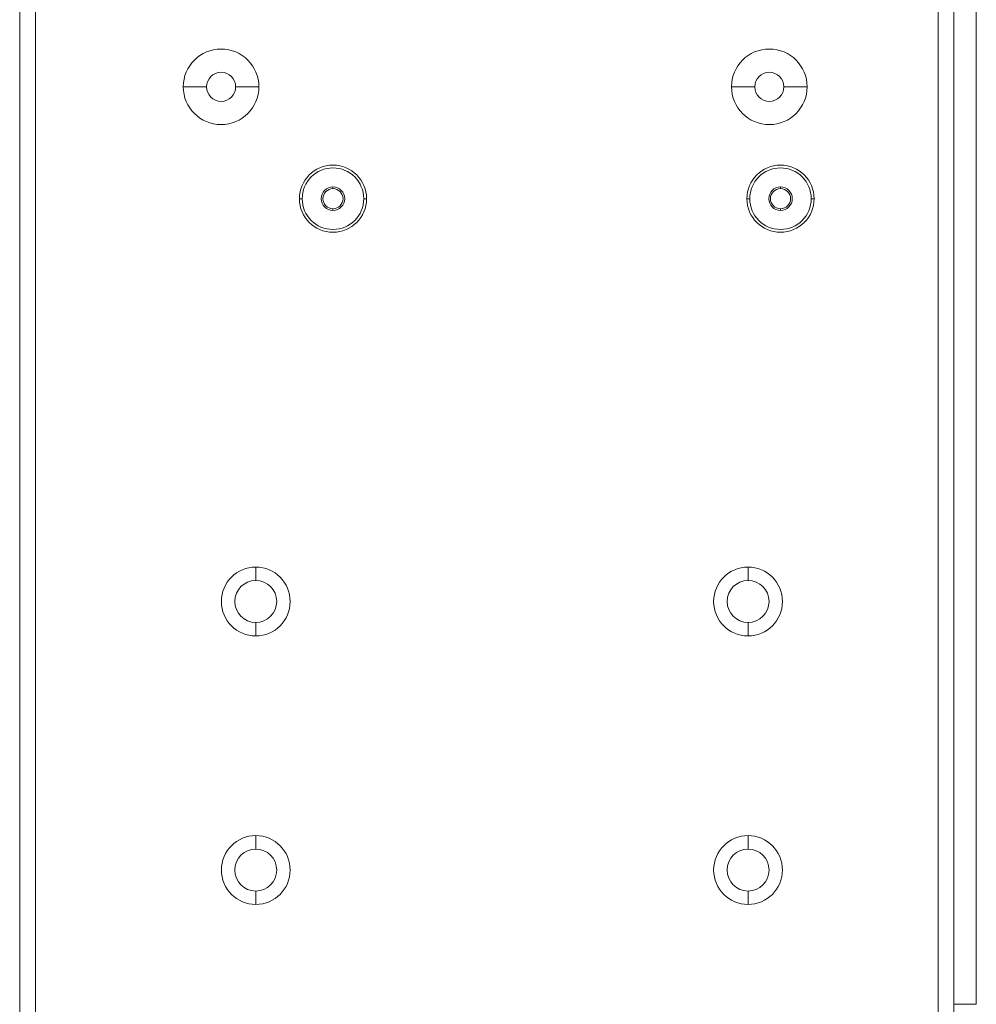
# Model space of a CAD drawing. Header units: millimetres. Extents: x 39 to 1680, y 50 to 804.
# Tile 35 of 68: x 712 to 798, y 96 to 184. Entities that reach past the tile are written whole.
import ezdxf

# ---------------------------------------------------------------- set-up
doc = ezdxf.new("R2010")
doc.units = ezdxf.units.MM
doc.header["$MEASUREMENT"] = 0
doc.layers.get('0').update_dxf_attribs({"lineweight": 25})

msp = doc.modelspace()

# ---------------------------------------------------------------- linework, layer by layer
at = {"color": 0, "linetype": 'Continuous', "lineweight": 0, "extrusion": (1, -4.93038e-32, -2.22045e-16)}
for p, q in [((712.157, 84.585), (712.157, 495.742)), ((713.557, 84.327), (713.557, 496.198)), ((794.257, 84.177), (794.257, 496.189)), ((795.657, 496.289), (795.657, 95.689)), ((797.657, 496.289), (797.657, 95.689)), ((726.778, 177.689), (728.857, 177.689)), ((733.535, 177.689), (731.457, 177.689)), ((775.778, 177.689), (777.857, 177.689)), ((782.535, 177.689), (780.457, 177.689)), ((740.157, 168.589), (740.157, 168.739)), ((780.157, 168.589), (780.157, 168.739)), ((737.157, 167.689), (737.407, 167.689)), ((743.157, 167.689), (742.907, 167.689)), ((777.157, 167.689), (777.407, 167.689)), ((783.157, 167.689), (782.907, 167.689)), ((740.157, 166.789), (740.157, 166.639)), ((780.157, 166.789), (780.157, 166.639)), ((733.257, 133.564), (733.257, 134.764)), ((777.257, 133.564), (777.257, 134.764)), ((733.257, 129.814), (733.257, 128.614)), ((777.257, 129.814), (777.257, 128.614)), ((733.257, 109.564), (733.257, 110.764)), ((777.257, 109.564), (777.257, 110.764)), ((733.257, 105.814), (733.257, 104.614)), ((777.257, 105.814), (777.257, 104.614)), ((795.657, 84.338), (795.657, 95.689)), ((795.657, 95.689), (797.657, 95.689))]:
    msp.add_line(p, q, dxfattribs=at)
at = {"color": 0, "linetype": 'Continuous', "lineweight": 0, "extrusion": (-2.22045e-16, 1.09476e-47, -1)}
for centre, radius, start, end in [((-730.157, 177.689), 3.378, 360, 180), ((-779.157, 177.689), 3.378, 360, 180), ((-730.157, 177.689), 3.378, 180, 360), ((-779.157, 177.689), 3.378, 180, 360), ((-740.157, 167.689), 3, 360, 180), ((-740.157, 167.689), 2.75, 90, 270), ((-780.157, 167.689), 3, 360, 180), ((-780.157, 167.689), 2.75, 90, 270), ((-740.157, 167.689), 1.05, 90, 270), ((-740.157, 167.689), 0.9, 90, 270), ((-780.157, 167.689), 1.05, 90, 270), ((-780.157, 167.689), 0.9, 90, 270), ((-740.157, 167.689), 3, 180, 360), ((-780.157, 167.689), 3, 180, 360)]:
    msp.add_arc(centre, radius, start, end, dxfattribs=at)
at = {"color": 0, "linetype": 'Continuous', "lineweight": 0}
for centre, radius, start, end in [((730.157, 177.689), 1.3, 0, 180), ((779.157, 177.689), 1.3, 0, 180), ((730.157, 177.689), 1.3, 180, 0), ((779.157, 177.689), 1.3, 180, 0), ((740.157, 167.689), 2.75, 90, 270), ((780.157, 167.689), 2.75, 90, 270), ((740.157, 167.689), 1.05, 90, 270), ((740.157, 167.689), 0.9, 90, 270), ((780.157, 167.689), 1.05, 90, 270), ((780.157, 167.689), 0.9, 90, 270), ((733.257, 131.689), 3.075, 90, 270), ((733.257, 131.689), 3.075, 270, 90), ((777.257, 131.689), 3.075, 90, 270), ((777.257, 131.689), 3.075, 270, 90), ((733.257, 131.689), 1.875, 90, 270), ((733.257, 131.689), 1.875, 270, 90), ((777.257, 131.689), 1.875, 90, 270), ((777.257, 131.689), 1.875, 270, 90), ((733.257, 107.689), 3.075, 90, 270), ((733.257, 107.689), 3.075, 270, 90), ((777.257, 107.689), 3.075, 90, 270), ((777.257, 107.689), 3.075, 270, 90), ((733.257, 107.689), 1.875, 90, 270), ((733.257, 107.689), 1.875, 270, 90), ((777.257, 107.689), 1.875, 90, 270), ((777.257, 107.689), 1.875, 270, 90)]:
    msp.add_arc(centre, radius, start, end, dxfattribs=at)

doc.saveas('drawing.dxf')
